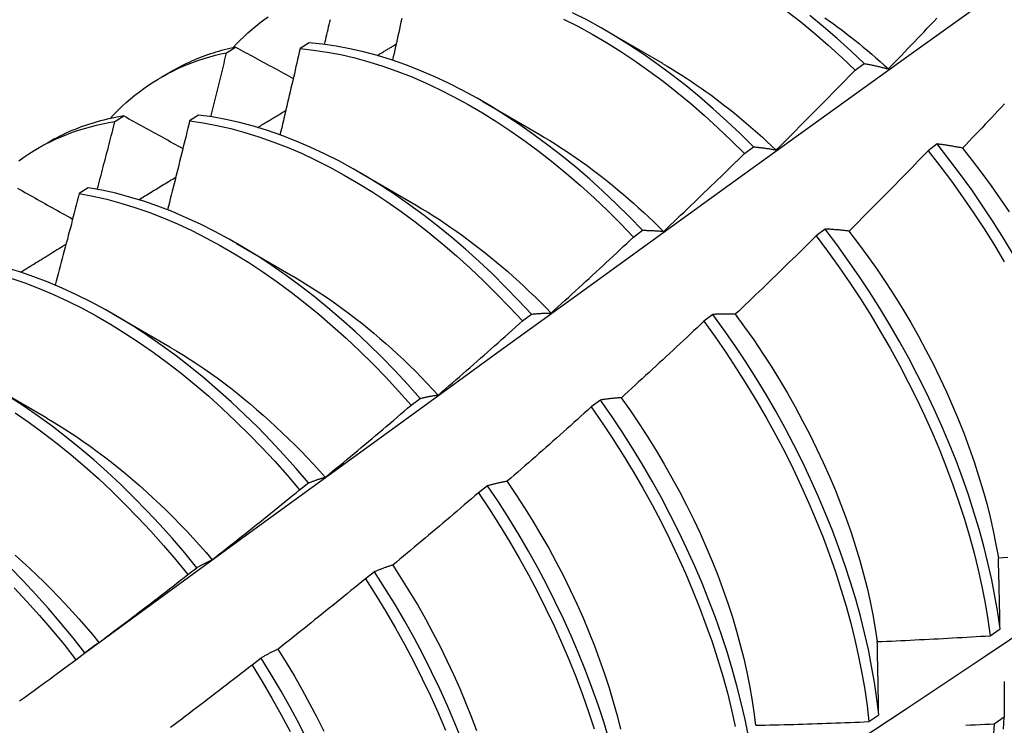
# Model space of a CAD drawing. Header units: inches. Extents: x 22 to 608, y 66 to 280.
# Tile 109 of 119: x 579.758 to 580.037, y 226.033 to 226.232. Entities that reach past the tile are written whole.
import ezdxf

# ---------------------------------------------------------------- set-up
doc = ezdxf.new("R2010")
doc.units = ezdxf.units.IN
doc.header["$MEASUREMENT"] = 0
doc.layers.add('Visible Edges(ANSI)', color=7, linetype='Continuous', lineweight=25)

msp = doc.modelspace()

# ---------------------------------------------------------------- linework, layer by layer
at = {"layer": 'Visible Edges(ANSI)'}
for p, q in [((579.92412, 226.22899), (579.94007, 226.21976)), ((579.8169, 226.22275), (579.81946, 226.22431)), ((579.8402, 226.22553), (579.83768, 226.22389)), ((579.99457, 226.2178), (579.9971, 226.2197)), ((579.79845, 226.21582), (579.80127, 226.21744)), ((579.88932, 226.20895), (579.90527, 226.19972)), ((579.78535, 226.20329), (579.78789, 226.20487)), ((579.80897, 226.20514), (579.80645, 226.20348)), ((579.76366, 226.19578), (579.76647, 226.1974)), ((580.01772, 226.19697), (580.01517, 226.19503)), ((579.96327, 226.19428), (579.9658, 226.19619)), ((579.85452, 226.18891), (579.87047, 226.17968)), ((579.77778, 226.1846), (579.77526, 226.18293)), ((579.93192, 226.17067), (579.93445, 226.17258)), ((579.98607, 226.17292), (579.98351, 226.17098)), ((579.81972, 226.16887), (579.83567, 226.15965)), ((579.78492, 226.14884), (579.80087, 226.13961)), ((579.90052, 226.14696), (579.90306, 226.14888)), ((579.95435, 226.14881), (579.95178, 226.14686)), ((579.75013, 226.1288), (579.76608, 226.11957)), ((579.86906, 226.12316), (579.8716, 226.12508)), ((579.92255, 226.12463), (579.91998, 226.12267)), ((579.83754, 226.09927), (579.84009, 226.10121)), ((579.89068, 226.10039), (579.8881, 226.09842)), ((579.80596, 226.07531), (579.80851, 226.07725)), ((579.85873, 226.07609), (579.85614, 226.07412)), ((580.03275, 226.05803), (580.03552, 226.06)), ((579.77431, 226.05127), (579.77687, 226.05322)), ((579.8267, 226.05173), (579.82411, 226.04976)), ((579.99844, 226.03376), (580.00121, 226.03572)), ((580.03668, 226.035), (580.03386, 226.03307))]:
    msp.add_line(p, q, dxfattribs=at)
at = {"layer": 'Visible Edges(ANSI)', "flags": 128}
for points in [[(579.77677, 226.05314), (579.80019, 226.07022), (579.82359, 226.08725), (579.84696, 226.10425), (579.8703, 226.12121), (579.89361, 226.13813), (579.91691, 226.15501), (579.94017, 226.17185), (579.96342, 226.18864), (579.98664, 226.20538), (580.00984, 226.22208), (580.03302, 226.23873), (580.05619, 226.25533), (580.07934, 226.27189), (580.10248, 226.28839), (580.1256, 226.30484), (580.14871, 226.32123), (580.17181, 226.33758), (580.19489, 226.35386), (580.21797, 226.3701)], [(579.8187, 226.22415), (579.81972, 226.22524), (579.82077, 226.22631), (579.82184, 226.22734), (579.82292, 226.22834), (579.82403, 226.22932), (579.82516, 226.23026), (579.8263, 226.23118), (579.82747, 226.23207), (579.82866, 226.23292)], [(579.9658, 226.19619), (579.96207, 226.19988), (579.9583, 226.20345), (579.95447, 226.20691), (579.95061, 226.21024), (579.9467, 226.21344), (579.94277, 226.21652), (579.9388, 226.21946), (579.93481, 226.22225), (579.9308, 226.22491), (579.92677, 226.22742), (579.92274, 226.22978), (579.9187, 226.23199), (579.91466, 226.23404)], [(579.97529, 226.23453), (579.97922, 226.23144), (579.98312, 226.22822), (579.98698, 226.22487), (579.9908, 226.22139), (579.99457, 226.2178)], [(579.9971, 226.2197), (579.99332, 226.22328), (579.9895, 226.22674), (579.98564, 226.23008), (579.98174, 226.2333)], [(579.98597, 226.23264), (579.98719, 226.23178), (579.98841, 226.2309), (579.98963, 226.23), (579.99085, 226.22909), (579.99206, 226.22817), (579.99327, 226.22723), (579.99447, 226.22628), (579.99567, 226.22531), (579.99687, 226.22433), (579.99806, 226.22334), (579.99925, 226.22233), (580.00043, 226.22131), (580.00161, 226.22027), (580.00278, 226.21922), (580.00395, 226.21816)], [(579.84459, 226.22508), (579.84476, 226.22578), (579.84492, 226.22649), (579.84509, 226.2272), (579.84525, 226.22791), (579.84542, 226.22862), (579.84559, 226.22932), (579.84575, 226.23003), (579.84592, 226.23074), (579.84608, 226.23145), (579.84625, 226.23215)], [(579.86641, 226.23238), (579.86619, 226.2314), (579.86597, 226.23042), (579.86576, 226.22944), (579.86554, 226.22845), (579.86533, 226.22747), (579.86511, 226.22649), (579.86489, 226.22551), (579.86467, 226.22453), (579.86446, 226.22355), (579.86424, 226.22257), (579.86402, 226.22159), (579.8638, 226.22061)], [(579.91215, 226.23227), (579.91619, 226.23021), (579.92023, 226.22799), (579.92427, 226.22562), (579.92829, 226.22309), (579.9323, 226.22043), (579.93629, 226.21762), (579.94026, 226.21467), (579.94419, 226.21159), (579.94809, 226.20837), (579.95195, 226.20503), (579.95577, 226.20156), (579.95955, 226.19798), (579.96327, 226.19428)], [(580.00396, 226.21818), (580.00488, 226.21913), (580.0058, 226.22008), (580.00671, 226.22103), (580.00763, 226.22198), (580.00855, 226.22294), (580.00947, 226.22389), (580.01038, 226.22485), (580.0113, 226.22581), (580.01221, 226.22676), (580.01312, 226.22772), (580.01404, 226.22868), (580.01495, 226.22964), (580.01586, 226.2306), (580.01677, 226.23156), (580.01768, 226.23253)], [(579.81946, 226.22431), (579.81864, 226.22414), (579.81784, 226.22396), (579.81703, 226.22376), (579.81624, 226.22356), (579.81544, 226.22334), (579.81465, 226.22312), (579.81387, 226.22289), (579.81309, 226.22264), (579.81231, 226.22239), (579.81154, 226.22213), (579.81077, 226.22186), (579.81001, 226.22157), (579.80926, 226.22128), (579.8085, 226.22098), (579.80776, 226.22067), (579.80701, 226.22035), (579.80628, 226.22002), (579.80555, 226.21968), (579.80482, 226.21933), (579.8041, 226.21897), (579.80338, 226.2186), (579.80267, 226.21822), (579.80197, 226.21784), (579.80127, 226.21744)], [(579.81946, 226.22431), (579.82013, 226.22395), (579.8208, 226.22358), (579.82148, 226.22322), (579.82215, 226.22285), (579.82283, 226.22248), (579.82351, 226.22212), (579.82418, 226.22175), (579.82486, 226.22138), (579.82554, 226.22101), (579.82621, 226.22065), (579.82689, 226.22028), (579.82757, 226.21991), (579.82825, 226.21955), (579.82893, 226.21918), (579.82961, 226.21881), (579.83029, 226.21844), (579.83097, 226.21808), (579.83165, 226.21771), (579.83233, 226.21734), (579.83302, 226.21697), (579.8337, 226.2166), (579.83438, 226.21624), (579.83506, 226.21587), (579.83575, 226.2155)], [(579.93445, 226.17258), (579.93078, 226.17637), (579.92705, 226.18005), (579.92327, 226.18362), (579.91945, 226.18707), (579.91558, 226.19039), (579.91167, 226.19359), (579.90773, 226.19666), (579.90377, 226.19959), (579.89977, 226.20238), (579.89576, 226.20502), (579.89174, 226.20753), (579.8877, 226.20988), (579.88366, 226.21208), (579.87962, 226.21412), (579.87558, 226.21601), (579.87155, 226.21773), (579.86754, 226.21929), (579.86354, 226.22069), (579.85957, 226.22192), (579.85562, 226.22298), (579.85171, 226.22388), (579.84783, 226.2246), (579.84399, 226.22515), (579.8402, 226.22553)], [(579.85946, 226.22195), (579.85969, 226.22208), (579.85991, 226.22222), (579.86013, 226.22235), (579.86035, 226.22249), (579.86058, 226.22262), (579.8608, 226.22275), (579.86102, 226.22289), (579.86125, 226.22302), (579.86147, 226.22315), (579.86169, 226.22329), (579.86192, 226.22342), (579.86214, 226.22355), (579.86236, 226.22369), (579.86258, 226.22382), (579.86281, 226.22395), (579.86303, 226.22409), (579.86325, 226.22422), (579.86348, 226.22435), (579.8637, 226.22449), (579.86392, 226.22462), (579.86415, 226.22475), (579.86437, 226.22489), (579.86459, 226.22502), (579.86482, 226.22516)], [(579.7839, 226.20411), (579.78502, 226.2053), (579.78616, 226.20646), (579.78733, 226.20758), (579.78852, 226.20866), (579.78974, 226.20971), (579.79098, 226.21073), (579.79224, 226.21171), (579.79353, 226.21265), (579.79484, 226.21356), (579.79617, 226.21443), (579.79752, 226.21527), (579.79889, 226.21607), (579.80029, 226.21683), (579.8017, 226.21756), (579.80314, 226.21825), (579.80459, 226.2189), (579.80607, 226.21951), (579.80756, 226.22009), (579.80907, 226.22063), (579.8106, 226.22113), (579.81215, 226.22159), (579.81372, 226.22201), (579.8153, 226.2224), (579.8169, 226.22275)], [(579.81245, 226.20465), (579.81264, 226.20541), (579.81283, 226.20616), (579.81302, 226.20692), (579.8132, 226.20767), (579.81339, 226.20843), (579.81358, 226.20918), (579.81377, 226.20993), (579.81395, 226.21069), (579.81414, 226.21144), (579.81432, 226.2122), (579.81451, 226.21295), (579.8147, 226.2137), (579.81488, 226.21446), (579.81507, 226.21521), (579.81525, 226.21597), (579.81544, 226.21672), (579.81562, 226.21747), (579.8158, 226.21823), (579.81599, 226.21898), (579.81617, 226.21974), (579.81635, 226.22049), (579.81654, 226.22124), (579.81672, 226.222), (579.8169, 226.22275)], [(579.83768, 226.22389), (579.83745, 226.22287), (579.83721, 226.22186), (579.83698, 226.22084), (579.83675, 226.21983), (579.83651, 226.21882), (579.83628, 226.2178), (579.83605, 226.21679), (579.83581, 226.21577), (579.83558, 226.21476), (579.83534, 226.21374), (579.8351, 226.21273), (579.83487, 226.21171), (579.83463, 226.2107), (579.83439, 226.20968), (579.83415, 226.20867), (579.83391, 226.20765), (579.83368, 226.20664), (579.83344, 226.20562), (579.8332, 226.20461), (579.83296, 226.20359), (579.83272, 226.20258), (579.83247, 226.20156), (579.83223, 226.20054), (579.83199, 226.19953)], [(579.83768, 226.22389), (579.84147, 226.22349), (579.84531, 226.22293), (579.84919, 226.2222), (579.85311, 226.22129), (579.85706, 226.22021), (579.86103, 226.21897), (579.86503, 226.21756), (579.86905, 226.21599), (579.87308, 226.21425), (579.87711, 226.21235), (579.88116, 226.2103), (579.8852, 226.20808), (579.88923, 226.20572), (579.89326, 226.20321), (579.89727, 226.20055), (579.90126, 226.19775), (579.90522, 226.19481), (579.90916, 226.19173), (579.91306, 226.18853), (579.91693, 226.18519), (579.92075, 226.18173), (579.92453, 226.17816), (579.92825, 226.17447), (579.93192, 226.17067)], [(579.94007, 226.21972), (579.94145, 226.21892), (579.94282, 226.21809), (579.9442, 226.21725), (579.94557, 226.21639), (579.94693, 226.21551), (579.9483, 226.21461), (579.94966, 226.21369), (579.95102, 226.21275), (579.95238, 226.21179), (579.95373, 226.21081), (579.95508, 226.20981), (579.95643, 226.2088), (579.95777, 226.20776), (579.95911, 226.20671), (579.96044, 226.20564), (579.96177, 226.20455), (579.96309, 226.20345), (579.96441, 226.20232), (579.96572, 226.20118), (579.96703, 226.20003), (579.96833, 226.19885), (579.96962, 226.19766), (579.97091, 226.19646), (579.97219, 226.19524)], [(579.9971, 226.2197), (579.99737, 226.21965), (579.99765, 226.21959), (579.99793, 226.21954), (579.99821, 226.21949), (579.99849, 226.21943), (579.99877, 226.21937), (579.99906, 226.21931), (579.99934, 226.21926), (579.99962, 226.2192), (579.99991, 226.21913), (580.00019, 226.21907), (580.00048, 226.21901), (580.00076, 226.21895), (580.00105, 226.21888), (580.00134, 226.21881), (580.00163, 226.21875), (580.00192, 226.21868), (580.00221, 226.21861), (580.0025, 226.21854), (580.00279, 226.21847), (580.00308, 226.2184), (580.00337, 226.21832), (580.00366, 226.21825), (580.00396, 226.21818)], [(579.97222, 226.19527), (579.97316, 226.1962), (579.9741, 226.19713), (579.97503, 226.19806), (579.97597, 226.19899), (579.97691, 226.19992), (579.97785, 226.20086), (579.97878, 226.20179), (579.97972, 226.20273), (579.98065, 226.20366), (579.98158, 226.2046), (579.98252, 226.20554), (579.98345, 226.20648), (579.98438, 226.20742), (579.98531, 226.20836), (579.98624, 226.2093), (579.98717, 226.21024), (579.9881, 226.21118), (579.98902, 226.21212), (579.98995, 226.21307), (579.99087, 226.21401), (579.9918, 226.21496), (579.99272, 226.21591), (579.99365, 226.21686), (579.99457, 226.2178)], [(580.03681, 226.20831), (580.0359, 226.20734), (580.03499, 226.20638), (580.03408, 226.20541), (580.03317, 226.20445), (580.03225, 226.20348), (580.03134, 226.20252), (580.03043, 226.20156), (580.02951, 226.2006), (580.0286, 226.19964), (580.02768, 226.19868), (580.02676, 226.19772), (580.02585, 226.19676), (580.02493, 226.19581)], [(579.78789, 226.20487), (579.78693, 226.20471), (579.78597, 226.20454), (579.78502, 226.20435), (579.78407, 226.20415), (579.78313, 226.20394), (579.7822, 226.20371), (579.78127, 226.20347), (579.78035, 226.20322), (579.77943, 226.20296), (579.77852, 226.20268), (579.77762, 226.20239), (579.77672, 226.20208), (579.77583, 226.20176), (579.77494, 226.20143), (579.77406, 226.20109), (579.77319, 226.20073), (579.77233, 226.20036), (579.77147, 226.19997), (579.77062, 226.19958), (579.76977, 226.19917), (579.76894, 226.19874), (579.76811, 226.19831), (579.76728, 226.19786), (579.76647, 226.1974)], [(579.78789, 226.20487), (579.78858, 226.20449), (579.78927, 226.20411), (579.78996, 226.20372), (579.79065, 226.20334), (579.79134, 226.20296), (579.79203, 226.20258), (579.79272, 226.2022), (579.79341, 226.20182), (579.79411, 226.20144), (579.7948, 226.20105), (579.79549, 226.20067), (579.79618, 226.20029), (579.79688, 226.19991), (579.79757, 226.19953), (579.79827, 226.19914), (579.79896, 226.19876), (579.79966, 226.19838), (579.80036, 226.198), (579.80105, 226.19761), (579.80175, 226.19723), (579.80245, 226.19685), (579.80315, 226.19647), (579.80384, 226.19608), (579.80454, 226.1957)], [(579.90306, 226.14888), (579.89944, 226.15277), (579.89576, 226.15655), (579.89203, 226.16023), (579.88825, 226.16379), (579.88442, 226.16723), (579.88055, 226.17055), (579.87664, 226.17374), (579.8727, 226.1768), (579.86873, 226.17972), (579.86474, 226.1825), (579.86073, 226.18514), (579.8567, 226.18763), (579.85266, 226.18997), (579.84862, 226.19216), (579.84458, 226.1942), (579.84054, 226.19607), (579.83652, 226.19779), (579.8325, 226.19934), (579.82851, 226.20073), (579.82453, 226.20195), (579.82059, 226.203), (579.81668, 226.20389), (579.8128, 226.2046), (579.80897, 226.20514)], [(579.82567, 226.20162), (579.826, 226.20182), (579.82633, 226.20202), (579.82666, 226.20222), (579.82699, 226.20242), (579.82733, 226.20262), (579.82766, 226.20282), (579.82799, 226.20302), (579.82832, 226.20322), (579.82865, 226.20342), (579.82898, 226.20362), (579.82931, 226.20382), (579.82965, 226.20402), (579.82998, 226.20422), (579.83031, 226.20442), (579.83064, 226.20462), (579.83097, 226.20482), (579.8313, 226.20502), (579.83164, 226.20522), (579.83197, 226.20542), (579.8323, 226.20562), (579.83263, 226.20582), (579.83296, 226.20602), (579.83329, 226.20622), (579.83363, 226.20642)], [(579.75819, 226.19222), (579.7596, 226.19322), (579.76103, 226.19418), (579.76249, 226.19509), (579.76397, 226.19596), (579.76548, 226.19679), (579.76702, 226.19758), (579.76857, 226.19832), (579.77015, 226.19901), (579.77176, 226.19967), (579.77338, 226.20028), (579.77503, 226.20084), (579.7767, 226.20136), (579.77839, 226.20184), (579.7801, 226.20227), (579.78183, 226.20265), (579.78358, 226.20299), (579.78535, 226.20329)], [(579.78035, 226.18415), (579.78057, 226.18494), (579.78078, 226.18574), (579.78099, 226.18654), (579.7812, 226.18734), (579.78141, 226.18814), (579.78162, 226.18893), (579.78183, 226.18973), (579.78204, 226.19053), (579.78225, 226.19133), (579.78246, 226.19212), (579.78266, 226.19292), (579.78287, 226.19372), (579.78308, 226.19452), (579.78329, 226.19532), (579.7835, 226.19611), (579.7837, 226.19691), (579.78391, 226.19771), (579.78412, 226.19851), (579.78432, 226.1993), (579.78453, 226.2001), (579.78473, 226.2009), (579.78494, 226.20169), (579.78514, 226.20249), (579.78535, 226.20329)], [(579.80645, 226.20348), (579.80619, 226.20244), (579.80594, 226.20139), (579.80568, 226.20034), (579.80543, 226.1993), (579.80517, 226.19825), (579.80491, 226.1972), (579.80466, 226.19616), (579.8044, 226.19511), (579.80414, 226.19406), (579.80388, 226.19302), (579.80362, 226.19197), (579.80336, 226.19092), (579.8031, 226.18988), (579.80284, 226.18883), (579.80258, 226.18778), (579.80232, 226.18673), (579.80205, 226.18569), (579.80179, 226.18464), (579.80153, 226.18359), (579.80127, 226.18254), (579.801, 226.1815), (579.80074, 226.18045), (579.80047, 226.1794), (579.80021, 226.17835)], [(579.80645, 226.20348), (579.81028, 226.20293), (579.81416, 226.20221), (579.81808, 226.20131), (579.82202, 226.20024), (579.826, 226.19901), (579.82999, 226.19761), (579.83401, 226.19604), (579.83804, 226.19432), (579.84208, 226.19243), (579.84612, 226.19038), (579.85016, 226.18818), (579.85419, 226.18583), (579.85822, 226.18332), (579.86223, 226.18067), (579.86622, 226.17788), (579.87019, 226.17495), (579.87413, 226.17188), (579.87803, 226.16868), (579.8819, 226.16535), (579.88573, 226.1619), (579.88951, 226.15833), (579.89323, 226.15465), (579.89691, 226.15086), (579.90052, 226.14696)], [(579.90526, 226.19971), (579.90677, 226.19882), (579.90828, 226.19791), (579.90979, 226.19697), (579.91129, 226.19601), (579.9128, 226.19503), (579.9143, 226.19402), (579.91579, 226.19299), (579.91728, 226.19193), (579.91877, 226.19086), (579.92026, 226.18976), (579.92174, 226.18864), (579.92321, 226.18749), (579.92468, 226.18633), (579.92614, 226.18515), (579.9276, 226.18394), (579.92906, 226.18272), (579.9305, 226.18147), (579.93194, 226.18021), (579.93337, 226.17892), (579.9348, 226.17762), (579.93622, 226.1763), (579.93763, 226.17496), (579.93903, 226.1736), (579.94042, 226.17223)], [(580.02493, 226.19581), (580.02462, 226.19586), (580.02431, 226.19592), (580.024, 226.19598), (580.0237, 226.19604), (580.02339, 226.19609), (580.02309, 226.19615), (580.02278, 226.1962), (580.02248, 226.19625), (580.02218, 226.1963), (580.02187, 226.19635), (580.02157, 226.1964), (580.02127, 226.19645), (580.02097, 226.1965), (580.02067, 226.19655), (580.02037, 226.19659), (580.02008, 226.19664), (580.01978, 226.19668), (580.01948, 226.19673), (580.01919, 226.19677), (580.01889, 226.19681), (580.0186, 226.19685), (580.0183, 226.19689), (580.01801, 226.19693), (580.01772, 226.19697)], [(580.03933, 226.16567), (580.03651, 226.17032), (580.0336, 226.17493), (580.0306, 226.17947), (580.02751, 226.18396), (580.02433, 226.18837), (580.02106, 226.19271), (580.01772, 226.19697)], [(579.94044, 226.17228), (579.9414, 226.17318), (579.94236, 226.17409), (579.94331, 226.175), (579.94427, 226.17591), (579.94523, 226.17682), (579.94619, 226.17773), (579.94714, 226.17864), (579.9481, 226.17956), (579.94905, 226.18047), (579.95, 226.18138), (579.95096, 226.1823), (579.95191, 226.18322), (579.95286, 226.18413), (579.95381, 226.18505), (579.95476, 226.18597), (579.95571, 226.18689), (579.95666, 226.18781), (579.9576, 226.18873), (579.95855, 226.18966), (579.95949, 226.19058), (579.96044, 226.19151), (579.96138, 226.19243), (579.96233, 226.19336), (579.96327, 226.19428)], [(579.9658, 226.19619), (579.96606, 226.19616), (579.96632, 226.19613), (579.96658, 226.1961), (579.96684, 226.19607), (579.96711, 226.19604), (579.96737, 226.19601), (579.96763, 226.19598), (579.9679, 226.19595), (579.96816, 226.19591), (579.96843, 226.19588), (579.96869, 226.19584), (579.96896, 226.1958), (579.96923, 226.19576), (579.9695, 226.19572), (579.96977, 226.19568), (579.97004, 226.19564), (579.97031, 226.1956), (579.97058, 226.19555), (579.97085, 226.19551), (579.97112, 226.19546), (579.97139, 226.19542), (579.97167, 226.19537), (579.97194, 226.19532), (579.97222, 226.19527)], [(580.01517, 226.19503), (580.01424, 226.19407), (580.01332, 226.19312), (580.0124, 226.19217), (580.01148, 226.19122), (580.01055, 226.19026), (580.00963, 226.18931), (580.0087, 226.18836), (580.00777, 226.18742), (580.00685, 226.18647), (580.00592, 226.18552), (580.00499, 226.18458), (580.00406, 226.18363), (580.00313, 226.18269), (580.0022, 226.18174), (580.00126, 226.1808), (580.00033, 226.17986), (579.9994, 226.17892), (579.99846, 226.17798), (579.99753, 226.17704), (579.99659, 226.1761), (579.99566, 226.17516), (579.99472, 226.17423), (579.99378, 226.17329), (579.99284, 226.17236)], [(580.01517, 226.19503), (580.0185, 226.19076), (580.02176, 226.18642), (580.02493, 226.182), (580.02802, 226.17751), (580.03102, 226.17296), (580.03392, 226.16835), (580.03672, 226.16369)], [(580.02489, 226.19578), (580.02766, 226.1923), (580.03035, 226.18876), (580.03299, 226.18516), (580.03556, 226.18151), (580.03806, 226.1778)], [(579.79206, 226.18122), (579.7925, 226.18148), (579.79293, 226.18175), (579.79337, 226.18201), (579.7938, 226.18228), (579.79424, 226.18254), (579.79468, 226.18281), (579.79511, 226.18308), (579.79555, 226.18334), (579.79599, 226.18361), (579.79642, 226.18387), (579.79686, 226.18414), (579.79729, 226.18441), (579.79773, 226.18467), (579.79817, 226.18494), (579.7986, 226.1852), (579.79904, 226.18547), (579.79948, 226.18573), (579.79991, 226.186), (579.80035, 226.18626), (579.80079, 226.18653), (579.80122, 226.1868), (579.80166, 226.18706), (579.80209, 226.18733), (579.80253, 226.18759)], [(579.89759, 225.96422), (579.91988, 225.97875), (579.94214, 225.99332), (579.96436, 226.00792), (579.98654, 226.02255), (580.00867, 226.03722), (580.03077, 226.05191), (580.05283, 226.06663), (580.07484, 226.08137), (580.09682, 226.09615), (580.11875, 226.11095), (580.14065, 226.12577), (580.1625, 226.14061), (580.18432, 226.15548), (580.2061, 226.17037), (580.22783, 226.18528)], [(579.7578, 226.18448), (579.7585, 226.18408), (579.75921, 226.18369), (579.75991, 226.18329), (579.76062, 226.18289), (579.76132, 226.1825), (579.76203, 226.1821), (579.76273, 226.18171), (579.76344, 226.18131), (579.76415, 226.18091), (579.76486, 226.18052), (579.76557, 226.18012), (579.76627, 226.17972), (579.76698, 226.17933), (579.76769, 226.17893), (579.7684, 226.17853), (579.76912, 226.17814), (579.76983, 226.17774), (579.77054, 226.17734), (579.77125, 226.17694), (579.77197, 226.17655), (579.77268, 226.17615), (579.77339, 226.17575)], [(579.77526, 226.18293), (579.77498, 226.18185), (579.7747, 226.18078), (579.77442, 226.1797), (579.77414, 226.17862), (579.77386, 226.17755), (579.77358, 226.17647), (579.7733, 226.17539), (579.77302, 226.17432), (579.77274, 226.17324), (579.77245, 226.17216), (579.77217, 226.17108), (579.77189, 226.17001), (579.7716, 226.16893), (579.77132, 226.16785), (579.77103, 226.16678), (579.77075, 226.1657), (579.77046, 226.16462), (579.77017, 226.16354), (579.76989, 226.16247), (579.7696, 226.16139), (579.76931, 226.16031), (579.76902, 226.15924), (579.76873, 226.15816), (579.76844, 226.15708)], [(579.77526, 226.18293), (579.77913, 226.18221), (579.78305, 226.18133), (579.78699, 226.18027), (579.79096, 226.17905), (579.79496, 226.17766), (579.79897, 226.1761), (579.803, 226.17438), (579.80704, 226.17251), (579.81108, 226.17047), (579.81512, 226.16828), (579.81916, 226.16593), (579.82318, 226.16344), (579.82719, 226.1608), (579.83119, 226.15801), (579.83516, 226.15509), (579.8391, 226.15203), (579.843, 226.14884), (579.84687, 226.14552), (579.8507, 226.14207), (579.85448, 226.13851), (579.85821, 226.13483), (579.86189, 226.13104), (579.86551, 226.12715), (579.86906, 226.12316)], [(579.8716, 226.12508), (579.86805, 226.12907), (579.86442, 226.13296), (579.86075, 226.13673), (579.85701, 226.1404), (579.85322, 226.14396), (579.84939, 226.14739), (579.84552, 226.1507), (579.84161, 226.15388), (579.83767, 226.15693), (579.8337, 226.15985), (579.8297, 226.16262), (579.82569, 226.16525), (579.82166, 226.16773), (579.81762, 226.17007), (579.81358, 226.17225), (579.80954, 226.17427), (579.80551, 226.17614), (579.80148, 226.17785), (579.79747, 226.17939), (579.79347, 226.18077), (579.7895, 226.18198), (579.78556, 226.18302), (579.78165, 226.18389), (579.77778, 226.1846)], [(579.87046, 226.17963), (579.87211, 226.17866), (579.87375, 226.17766), (579.8754, 226.17664), (579.87704, 226.17558), (579.87868, 226.1745), (579.88031, 226.17339), (579.88194, 226.17225), (579.88357, 226.17109), (579.88519, 226.1699), (579.8868, 226.16869), (579.88841, 226.16745), (579.89001, 226.16619), (579.89161, 226.1649), (579.8932, 226.16359), (579.89478, 226.16225), (579.89636, 226.16089), (579.89792, 226.1595), (579.89948, 226.1581), (579.90103, 226.15667), (579.90256, 226.15521), (579.90409, 226.15374), (579.90561, 226.15224), (579.90712, 226.15073), (579.90861, 226.14919)], [(579.93445, 226.17258), (579.9347, 226.17258), (579.93494, 226.17258), (579.93518, 226.17257), (579.93543, 226.17257), (579.93567, 226.17256), (579.93592, 226.17256), (579.93616, 226.17255), (579.93641, 226.17254), (579.93666, 226.17253), (579.9369, 226.17252), (579.93715, 226.17251), (579.9374, 226.1725), (579.93765, 226.17249), (579.9379, 226.17247), (579.93815, 226.17246), (579.9384, 226.17244), (579.93865, 226.17242), (579.93891, 226.17241), (579.93916, 226.17239), (579.93941, 226.17237), (579.93967, 226.17235), (579.93992, 226.17232), (579.94018, 226.1723), (579.94044, 226.17228)], [(579.99284, 226.17236), (579.99255, 226.17239), (579.99226, 226.17242), (579.99197, 226.17246), (579.99168, 226.17249), (579.9914, 226.17252), (579.99111, 226.17255), (579.99082, 226.17258), (579.99054, 226.17261), (579.99025, 226.17263), (579.98997, 226.17266), (579.98969, 226.17268), (579.9894, 226.17271), (579.98912, 226.17273), (579.98884, 226.17275), (579.98856, 226.17277), (579.98828, 226.17279), (579.988, 226.17281), (579.98772, 226.17283), (579.98745, 226.17285), (579.98717, 226.17287), (579.98689, 226.17288), (579.98662, 226.1729), (579.98634, 226.17291), (579.98607, 226.17292)], [(580.03552, 226.06), (580.03486, 226.06457), (580.03407, 226.0692), (580.03315, 226.07387), (580.03209, 226.0786), (580.03091, 226.08335), (580.02959, 226.08814), (580.02815, 226.09296), (580.02658, 226.0978), (580.02488, 226.10264), (580.02307, 226.1075), (580.02113, 226.11236), (580.01907, 226.11721), (580.01689, 226.12206), (580.01461, 226.12688), (580.01221, 226.13169), (580.0097, 226.13646), (580.00708, 226.1412), (580.00436, 226.1459), (580.00154, 226.15056), (579.99863, 226.15516), (579.99562, 226.1597), (579.99252, 226.16418), (579.98934, 226.16859), (579.98607, 226.17292)], [(579.99282, 226.17232), (579.99552, 226.16878), (579.99816, 226.16519), (580.00074, 226.16154), (580.00324, 226.15785), (580.00567, 226.1541), (580.00802, 226.15032), (580.01029, 226.14649), (580.01247, 226.14264), (580.01458, 226.13875), (580.01659, 226.13484), (580.01852, 226.1309), (580.02036, 226.12696), (580.02211, 226.123), (580.02377, 226.11903), (580.02534, 226.11507), (580.02681, 226.1111), (580.02819, 226.10715), (580.02947, 226.1032), (580.03065, 226.09928), (580.03174, 226.09537), (580.03272, 226.09149), (580.0336, 226.08765), (580.03437, 226.08384), (580.03504, 226.08007)], [(579.75863, 226.16074), (579.75917, 226.16107), (579.7597, 226.1614), (579.76024, 226.16173), (579.76078, 226.16206), (579.76132, 226.16239), (579.76185, 226.16272), (579.76239, 226.16305), (579.76293, 226.16338), (579.76347, 226.16371), (579.764, 226.16404), (579.76454, 226.16437), (579.76508, 226.1647), (579.76562, 226.16503), (579.76615, 226.16536), (579.76669, 226.16569), (579.76723, 226.16602), (579.76777, 226.16635), (579.7683, 226.16668), (579.76884, 226.16701), (579.76938, 226.16734), (579.76992, 226.16767), (579.77046, 226.168), (579.77099, 226.16833), (579.77153, 226.16866)], [(579.90861, 226.1492), (579.90959, 226.15008), (579.91057, 226.15097), (579.91155, 226.15185), (579.91253, 226.15274), (579.91351, 226.15363), (579.91448, 226.15452), (579.91546, 226.15541), (579.91643, 226.1563), (579.91741, 226.15719), (579.91838, 226.15808), (579.91935, 226.15897), (579.92032, 226.15987), (579.92129, 226.16076), (579.92226, 226.16166), (579.92323, 226.16256), (579.9242, 226.16345), (579.92517, 226.16435), (579.92613, 226.16525), (579.9271, 226.16615), (579.92807, 226.16705), (579.92903, 226.16796), (579.92999, 226.16886), (579.93096, 226.16976), (579.93192, 226.17067)], [(579.98351, 226.17098), (579.98257, 226.17005), (579.98162, 226.16911), (579.98068, 226.16818), (579.97974, 226.16726), (579.97879, 226.16633), (579.97785, 226.1654), (579.9769, 226.16447), (579.97595, 226.16355), (579.975, 226.16262), (579.97405, 226.1617), (579.97311, 226.16077), (579.97216, 226.15985), (579.9712, 226.15893), (579.97025, 226.15801), (579.9693, 226.15709), (579.96835, 226.15617), (579.96739, 226.15525), (579.96644, 226.15433), (579.96548, 226.15342), (579.96453, 226.1525), (579.96357, 226.15158), (579.96261, 226.15067), (579.96165, 226.14976), (579.96069, 226.14885)], [(579.98351, 226.17098), (579.98677, 226.16664), (579.98995, 226.16222), (579.99304, 226.15774), (579.99604, 226.15319), (579.99895, 226.14859), (580.00176, 226.14393), (580.00447, 226.13923), (580.00708, 226.13448), (580.00958, 226.12971), (580.01197, 226.1249), (580.01425, 226.12007), (580.01642, 226.11523), (580.01847, 226.11037), (580.0204, 226.10551), (580.0222, 226.10066), (580.02389, 226.09581), (580.02545, 226.09097), (580.02688, 226.08616), (580.02819, 226.08137), (580.02936, 226.07662), (580.03041, 226.0719), (580.03132, 226.06723), (580.0321, 226.0626), (580.03275, 226.05803)], [(579.84009, 226.10121), (579.8366, 226.10528), (579.83303, 226.10926), (579.82941, 226.11314), (579.82573, 226.11692), (579.82199, 226.12058), (579.8182, 226.12413), (579.81437, 226.12755), (579.81049, 226.13086), (579.80658, 226.13403), (579.80263, 226.13707), (579.79866, 226.13998), (579.79467, 226.14274), (579.79065, 226.14536), (579.78662, 226.14784), (579.78259, 226.15016), (579.77854, 226.15233), (579.7745, 226.15435), (579.77047, 226.15621), (579.76644, 226.1579), (579.76243, 226.15944), (579.75844, 226.1608), (579.75447, 226.16201)], [(579.75593, 226.15909), (579.75992, 226.15771), (579.76394, 226.15616), (579.76796, 226.15445), (579.772, 226.15258), (579.77604, 226.15056), (579.78008, 226.14837), (579.78412, 226.14604), (579.78815, 226.14355), (579.79216, 226.14092), (579.79615, 226.13814), (579.80012, 226.13523), (579.80407, 226.13217), (579.80797, 226.12899), (579.81185, 226.12568), (579.81568, 226.12224), (579.81946, 226.11869), (579.8232, 226.11501), (579.82688, 226.11123), (579.8305, 226.10735), (579.83405, 226.10336), (579.83754, 226.09927)], [(579.83568, 226.15958), (579.83746, 226.15854), (579.83924, 226.15746), (579.84102, 226.15635), (579.8428, 226.1552), (579.84457, 226.15402), (579.84633, 226.15282), (579.84809, 226.15158), (579.84985, 226.1503), (579.8516, 226.149), (579.85334, 226.14767), (579.85508, 226.1463), (579.8568, 226.14491), (579.85852, 226.14349), (579.86023, 226.14203), (579.86193, 226.14055), (579.86362, 226.13904), (579.8653, 226.1375), (579.86697, 226.13594), (579.86862, 226.13435), (579.87027, 226.13273), (579.8719, 226.13109), (579.87352, 226.12942), (579.87513, 226.12773), (579.87672, 226.12602)], [(579.90306, 226.14888), (579.90328, 226.1489), (579.90351, 226.14893), (579.90373, 226.14895), (579.90396, 226.14897), (579.90419, 226.14899), (579.90441, 226.14901), (579.90464, 226.14903), (579.90487, 226.14905), (579.9051, 226.14907), (579.90533, 226.14908), (579.90556, 226.1491), (579.90579, 226.14911), (579.90602, 226.14913), (579.90626, 226.14914), (579.90649, 226.14915), (579.90672, 226.14916), (579.90696, 226.14917), (579.90719, 226.14917), (579.90743, 226.14918), (579.90766, 226.14919), (579.9079, 226.14919), (579.90814, 226.14919), (579.90838, 226.1492), (579.90861, 226.1492)], [(579.87675, 226.12604), (579.87775, 226.1269), (579.87875, 226.12777), (579.87974, 226.12863), (579.88074, 226.12949), (579.88174, 226.13036), (579.88273, 226.13122), (579.88373, 226.13209), (579.88472, 226.13296), (579.88571, 226.13382), (579.8867, 226.13469), (579.8877, 226.13556), (579.88869, 226.13643), (579.88968, 226.13731), (579.89067, 226.13818), (579.89165, 226.13905), (579.89264, 226.13993), (579.89363, 226.1408), (579.89462, 226.14168), (579.8956, 226.14256), (579.89659, 226.14343), (579.89757, 226.14431), (579.89855, 226.14519), (579.89954, 226.14607), (579.90052, 226.14696)], [(579.95178, 226.14686), (579.95082, 226.14595), (579.94986, 226.14504), (579.94889, 226.14413), (579.94793, 226.14323), (579.94696, 226.14232), (579.946, 226.14142), (579.94503, 226.14051), (579.94406, 226.13961), (579.94309, 226.13871), (579.94213, 226.1378), (579.94116, 226.1369), (579.94019, 226.136), (579.93921, 226.13511), (579.93824, 226.13421), (579.93727, 226.13331), (579.9363, 226.13241), (579.93532, 226.13152), (579.93435, 226.13063), (579.93337, 226.12973), (579.9324, 226.12884), (579.93142, 226.12795), (579.93044, 226.12706), (579.92946, 226.12617), (579.92849, 226.12528)], [(579.95178, 226.14686), (579.95496, 226.14245), (579.95806, 226.13797), (579.96107, 226.13342), (579.96398, 226.12882), (579.9668, 226.12417), (579.96952, 226.11947), (579.97213, 226.11473), (579.97464, 226.10995), (579.97704, 226.10515), (579.97932, 226.10032), (579.98149, 226.09547), (579.98355, 226.09062), (579.98549, 226.08576), (579.9873, 226.08091), (579.98899, 226.07606), (579.99056, 226.07122), (579.992, 226.06641), (579.99332, 226.06162), (579.9945, 226.05686), (579.99555, 226.05214), (579.99647, 226.04746), (579.99726, 226.04284), (579.99792, 226.03827), (579.99844, 226.03376)], [(579.96069, 226.14885), (579.96042, 226.14885), (579.96015, 226.14886), (579.95988, 226.14887), (579.95961, 226.14888), (579.95934, 226.14888), (579.95907, 226.14889), (579.9588, 226.14889), (579.95853, 226.14889), (579.95827, 226.1489), (579.958, 226.1489), (579.95773, 226.1489), (579.95747, 226.1489), (579.95721, 226.14889), (579.95694, 226.14889), (579.95668, 226.14889), (579.95642, 226.14888), (579.95616, 226.14888), (579.9559, 226.14887), (579.95564, 226.14886), (579.95538, 226.14885), (579.95512, 226.14884), (579.95486, 226.14883), (579.9546, 226.14882), (579.95435, 226.14881)], [(580.00121, 226.03572), (580.00068, 226.04023), (580.00002, 226.0448), (579.99922, 226.04944), (579.99829, 226.05411), (579.99723, 226.05884), (579.99603, 226.0636), (579.99471, 226.06839), (579.99326, 226.07321), (579.99168, 226.07804), (579.98998, 226.08289), (579.98816, 226.08775), (579.98621, 226.09261), (579.98414, 226.09746), (579.98196, 226.10231), (579.97967, 226.10713), (579.97726, 226.11193), (579.97475, 226.11671), (579.97212, 226.12145), (579.9694, 226.12614), (579.96658, 226.13079), (579.96366, 226.13539), (579.96064, 226.13993), (579.95754, 226.1444), (579.95435, 226.14881)], [(579.96069, 226.14884), (579.96332, 226.14525), (579.96589, 226.1416), (579.96838, 226.1379), (579.9708, 226.13415), (579.97315, 226.13036), (579.97542, 226.12653), (579.9776, 226.12266), (579.97971, 226.11877), (579.98173, 226.11486), (579.98367, 226.11092), (579.98552, 226.10697), (579.98729, 226.10302), (579.98896, 226.09905), (579.99053, 226.09509), (579.99201, 226.09112), (579.9934, 226.08717), (579.99468, 226.08323), (579.99587, 226.07931), (579.99695, 226.07541), (579.99793, 226.07154), (579.9988, 226.06769), (579.99956, 226.06389), (580.00022, 226.06012), (580.00077, 226.0564)], [(579.80088, 226.13959), (579.8028, 226.13846), (579.80471, 226.13729), (579.80662, 226.13609), (579.80853, 226.13484), (579.81043, 226.13356), (579.81233, 226.13223), (579.81422, 226.13087), (579.8161, 226.12948), (579.81798, 226.12805), (579.81985, 226.12658), (579.82171, 226.12508), (579.82356, 226.12355), (579.8254, 226.12198), (579.82723, 226.12038), (579.82905, 226.11875), (579.83086, 226.11709), (579.83265, 226.1154), (579.83443, 226.11367), (579.8362, 226.11192), (579.83796, 226.11015), (579.83969, 226.10834), (579.84142, 226.10651), (579.84312, 226.10465), (579.84481, 226.10277)], [(579.80851, 226.07725), (579.80509, 226.08141), (579.80159, 226.08548), (579.79802, 226.08946), (579.79439, 226.09333), (579.79071, 226.0971), (579.78697, 226.10075), (579.78318, 226.10429), (579.77934, 226.10771), (579.77546, 226.11101), (579.77155, 226.11417), (579.7676, 226.11721), (579.76363, 226.12011), (579.75963, 226.12286), (579.75561, 226.12547)], [(579.8716, 226.12508), (579.87181, 226.12514), (579.87202, 226.12519), (579.87223, 226.12524), (579.87244, 226.12529), (579.87265, 226.12533), (579.87286, 226.12538), (579.87307, 226.12543), (579.87328, 226.12547), (579.87349, 226.12551), (579.87371, 226.12556), (579.87392, 226.1256), (579.87413, 226.12564), (579.87435, 226.12568), (579.87456, 226.12572), (579.87478, 226.12575), (579.875, 226.12579), (579.87521, 226.12583), (579.87543, 226.12586), (579.87565, 226.12589), (579.87587, 226.12593), (579.87609, 226.12596), (579.87631, 226.12599), (579.87653, 226.12602), (579.87675, 226.12604)], [(579.92849, 226.12528), (579.92823, 226.12526), (579.92798, 226.12525), (579.92772, 226.12523), (579.92747, 226.12521), (579.92722, 226.12519), (579.92696, 226.12517), (579.92671, 226.12515), (579.92646, 226.12512), (579.92621, 226.1251), (579.92596, 226.12508), (579.92572, 226.12505), (579.92547, 226.12502), (579.92522, 226.125), (579.92498, 226.12497), (579.92473, 226.12494), (579.92449, 226.12491), (579.92424, 226.12488), (579.924, 226.12484), (579.92375, 226.12481), (579.92351, 226.12478), (579.92327, 226.12474), (579.92303, 226.1247), (579.92279, 226.12467), (579.92255, 226.12463)], [(579.96437, 226.02967), (579.96343, 226.03435), (579.96236, 226.03908), (579.96116, 226.04384), (579.95983, 226.04864), (579.95837, 226.05345), (579.95679, 226.05829), (579.95508, 226.06314), (579.95324, 226.068), (579.95129, 226.07286), (579.94922, 226.07771), (579.94703, 226.08255), (579.94473, 226.08738), (579.94232, 226.09218), (579.9398, 226.09695), (579.93717, 226.10169), (579.93444, 226.10638), (579.93161, 226.11103), (579.92868, 226.11562), (579.92566, 226.12016), (579.92255, 226.12463)], [(579.92845, 226.12526), (579.93102, 226.12161), (579.93352, 226.11791), (579.93594, 226.11416), (579.9383, 226.11037), (579.94058, 226.10654), (579.94277, 226.10268), (579.94489, 226.09879), (579.94692, 226.09488), (579.94887, 226.09095), (579.95072, 226.08701), (579.95249, 226.08305), (579.95416, 226.07909), (579.95573, 226.07513), (579.9572, 226.07118), (579.95858, 226.06723), (579.95985, 226.06329), (579.96103, 226.05936), (579.9621, 226.05546), (579.96307, 226.05159), (579.96394, 226.04774), (579.96471, 226.04393), (579.96538, 226.04016), (579.96594, 226.03642), (579.9664, 226.03274)], [(579.84483, 226.10281), (579.84585, 226.10365), (579.84687, 226.10449), (579.84788, 226.10533), (579.8489, 226.10617), (579.84992, 226.10701), (579.85093, 226.10785), (579.85194, 226.10869), (579.85296, 226.10953), (579.85397, 226.11038), (579.85498, 226.11122), (579.85599, 226.11207), (579.857, 226.11292), (579.85801, 226.11377), (579.85902, 226.11462), (579.86002, 226.11547), (579.86103, 226.11632), (579.86204, 226.11717), (579.86304, 226.11802), (579.86405, 226.11887), (579.86505, 226.11973), (579.86605, 226.12059), (579.86706, 226.12144), (579.86806, 226.1223), (579.86906, 226.12316)], [(579.91998, 226.12267), (579.919, 226.12179), (579.91801, 226.1209), (579.91703, 226.12002), (579.91605, 226.11913), (579.91506, 226.11825), (579.91408, 226.11737), (579.91309, 226.11649), (579.9121, 226.11561), (579.91111, 226.11473), (579.91013, 226.11385), (579.90914, 226.11298), (579.90815, 226.1121), (579.90716, 226.11122), (579.90616, 226.11035), (579.90517, 226.10948), (579.90418, 226.10861), (579.90319, 226.10773), (579.90219, 226.10686), (579.9012, 226.10599), (579.9002, 226.10512), (579.8992, 226.10426), (579.89821, 226.10339), (579.89721, 226.10252), (579.89621, 226.10166)], [(579.91998, 226.12267), (579.92308, 226.1182), (579.92609, 226.11366), (579.92901, 226.10906), (579.93184, 226.10441), (579.93456, 226.09971), (579.93718, 226.09497), (579.93969, 226.0902), (579.9421, 226.08539), (579.94439, 226.08057), (579.94657, 226.07572), (579.94863, 226.07087), (579.95058, 226.06601), (579.9524, 226.06115), (579.9541, 226.0563), (579.95567, 226.05147), (579.95712, 226.04665), (579.95844, 226.04186), (579.95963, 226.0371), (579.96069, 226.03238)], [(579.75712, 226.12104), (579.76112, 226.11827), (579.76509, 226.11536), (579.76903, 226.11232), (579.77295, 226.10914), (579.77682, 226.10584), (579.78065, 226.10241), (579.78444, 226.09886), (579.78818, 226.0952), (579.79186, 226.09142), (579.79548, 226.08754), (579.79904, 226.08356), (579.80254, 226.07948), (579.80596, 226.07531)], [(579.76606, 226.11954), (579.76812, 226.11832), (579.77017, 226.11706), (579.77222, 226.11575), (579.77426, 226.1144), (579.7763, 226.11301), (579.77833, 226.11158), (579.78036, 226.11011), (579.78237, 226.1086), (579.78438, 226.10704), (579.78638, 226.10545), (579.78836, 226.10382), (579.79034, 226.10216), (579.7923, 226.10045), (579.79425, 226.09871), (579.79619, 226.09694), (579.79811, 226.09513), (579.80002, 226.09329), (579.80191, 226.09141), (579.80378, 226.0895), (579.80564, 226.08756), (579.80747, 226.08559), (579.80929, 226.08359), (579.81109, 226.08156), (579.81286, 226.0795)], [(579.84009, 226.10121), (579.84028, 226.10129), (579.84047, 226.10136), (579.84066, 226.10144), (579.84086, 226.10152), (579.84105, 226.10159), (579.84124, 226.10167), (579.84144, 226.10174), (579.84163, 226.10181), (579.84183, 226.10188), (579.84203, 226.10195), (579.84222, 226.10202), (579.84242, 226.10209), (579.84262, 226.10215), (579.84282, 226.10222), (579.84302, 226.10228), (579.84322, 226.10234), (579.84342, 226.10241), (579.84362, 226.10247), (579.84382, 226.10253), (579.84402, 226.10259), (579.84422, 226.10264), (579.84443, 226.1027), (579.84463, 226.10276), (579.84483, 226.10281)], [(579.81287, 226.07951), (579.8139, 226.08032), (579.81494, 226.08113), (579.81597, 226.08195), (579.81701, 226.08276), (579.81804, 226.08358), (579.81907, 226.0844), (579.82011, 226.08522), (579.82114, 226.08604), (579.82217, 226.08686), (579.8232, 226.08768), (579.82423, 226.0885), (579.82526, 226.08932), (579.82628, 226.09015), (579.82731, 226.09097), (579.82834, 226.0918), (579.82936, 226.09262), (579.83039, 226.09345), (579.83141, 226.09428), (579.83243, 226.09511), (579.83346, 226.09594), (579.83448, 226.09677), (579.8355, 226.09761), (579.83652, 226.09844), (579.83754, 226.09927)], [(579.89621, 226.10166), (579.89597, 226.10162), (579.89573, 226.10157), (579.8955, 226.10153), (579.89526, 226.10149), (579.89503, 226.10144), (579.89479, 226.10139), (579.89456, 226.10135), (579.89432, 226.1013), (579.89409, 226.10125), (579.89386, 226.1012), (579.89363, 226.10115), (579.8934, 226.10109), (579.89317, 226.10104), (579.89294, 226.10099), (579.89271, 226.10093), (579.89248, 226.10087), (579.89225, 226.10082), (579.89203, 226.10076), (579.8918, 226.1007), (579.89157, 226.10064), (579.89135, 226.10058), (579.89113, 226.10051), (579.8909, 226.10045), (579.89068, 226.10039)], [(579.92495, 226.02888), (579.92348, 226.0337), (579.92189, 226.03854), (579.92017, 226.04339), (579.91833, 226.04825), (579.91637, 226.05311), (579.91429, 226.05796), (579.9121, 226.0628), (579.90979, 226.06762), (579.90737, 226.07242), (579.90484, 226.07719), (579.90221, 226.08193), (579.89947, 226.08662), (579.89664, 226.09126), (579.89371, 226.09585), (579.89068, 226.10039)], [(579.89618, 226.10163), (579.89869, 226.09793), (579.90112, 226.09419), (579.90348, 226.0904), (579.90576, 226.08658), (579.90796, 226.08273), (579.91007, 226.07885), (579.9121, 226.07494), (579.91404, 226.07101), (579.91588, 226.06706), (579.91764, 226.06311), (579.9193, 226.05915), (579.92087, 226.05518), (579.92234, 226.05122), (579.92372, 226.04726), (579.925, 226.04332), (579.92618, 226.03939), (579.92727, 226.03549), (579.92825, 226.03161)], [(579.8881, 226.09842), (579.8871, 226.09756), (579.8861, 226.0967), (579.88509, 226.09584), (579.88409, 226.09498), (579.88309, 226.09412), (579.88208, 226.09327), (579.88108, 226.09241), (579.88007, 226.09155), (579.87906, 226.0907), (579.87805, 226.08985), (579.87705, 226.08899), (579.87604, 226.08814), (579.87503, 226.08729), (579.87401, 226.08644), (579.873, 226.08559), (579.87199, 226.08474), (579.87098, 226.08389), (579.86996, 226.08305), (579.86895, 226.0822), (579.86793, 226.08136), (579.86692, 226.08052), (579.8659, 226.07967), (579.86489, 226.07883), (579.86387, 226.07799)], [(579.8881, 226.09842), (579.89112, 226.09389), (579.89404, 226.08929), (579.89687, 226.08464), (579.8996, 226.07995), (579.90223, 226.07521), (579.90475, 226.07044), (579.90716, 226.06564), (579.90946, 226.06081), (579.91165, 226.05597), (579.91371, 226.05112), (579.91567, 226.04626), (579.9175, 226.0414), (579.9192, 226.03655), (579.92079, 226.03172)], [(579.75711, 226.0808), (579.75919, 226.07895), (579.76126, 226.07707), (579.7633, 226.07514), (579.76533, 226.07317), (579.76734, 226.07116), (579.76933, 226.06911), (579.7713, 226.06703), (579.77325, 226.06491), (579.77517, 226.06276), (579.77708, 226.06058), (579.77896, 226.05836), (579.78081, 226.05611)], [(580.03506, 226.08006), (580.03639, 226.08015), (580.03772, 226.08023)], [(580.03552, 226.06), (580.0355, 226.06085), (580.03548, 226.06169), (580.03546, 226.06254), (580.03545, 226.06338), (580.03543, 226.06422), (580.03541, 226.06507), (580.03539, 226.06591), (580.03537, 226.06675), (580.03535, 226.06759), (580.03534, 226.06843), (580.03532, 226.06926), (580.0353, 226.0701), (580.03528, 226.07094), (580.03526, 226.07177), (580.03524, 226.0726), (580.03522, 226.07344), (580.0352, 226.07427), (580.03518, 226.0751), (580.03516, 226.07593), (580.03514, 226.07676), (580.03512, 226.07759), (580.0351, 226.07841), (580.03508, 226.07924), (580.03506, 226.08006)], [(579.77687, 226.05322), (579.77351, 226.05746), (579.77008, 226.06162), (579.76658, 226.06568), (579.76301, 226.06965), (579.75938, 226.07352), (579.75569, 226.07728)], [(579.80851, 226.07725), (579.80869, 226.07736), (579.80886, 226.07746), (579.80904, 226.07757), (579.80922, 226.07767), (579.80939, 226.07777), (579.80957, 226.07787), (579.80975, 226.07797), (579.80993, 226.07807), (579.81011, 226.07817), (579.81029, 226.07827), (579.81047, 226.07836), (579.81065, 226.07846), (579.81083, 226.07855), (579.81101, 226.07864), (579.8112, 226.07873), (579.81138, 226.07882), (579.81156, 226.07891), (579.81175, 226.079), (579.81193, 226.07909), (579.81212, 226.07917), (579.81231, 226.07926), (579.81249, 226.07934), (579.81268, 226.07943), (579.81287, 226.07951)], [(579.86387, 226.07799), (579.86365, 226.07792), (579.86343, 226.07785), (579.8632, 226.07778), (579.86299, 226.07771), (579.86277, 226.07764), (579.86255, 226.07757), (579.86233, 226.07749), (579.86211, 226.07742), (579.8619, 226.07734), (579.86168, 226.07727), (579.86147, 226.07719), (579.86125, 226.07711), (579.86104, 226.07703), (579.86082, 226.07695), (579.86061, 226.07687), (579.8604, 226.07678), (579.86019, 226.0767), (579.85998, 226.07662), (579.85977, 226.07653), (579.85956, 226.07644), (579.85935, 226.07636), (579.85914, 226.07627), (579.85894, 226.07618), (579.85873, 226.07609)], [(579.86386, 226.07799), (579.86629, 226.07424), (579.86864, 226.07046), (579.87091, 226.06663), (579.8731, 226.06278), (579.87521, 226.05889), (579.87723, 226.05497), (579.87917, 226.05104), (579.88102, 226.04709), (579.88278, 226.04313), (579.88446, 226.03917), (579.88603, 226.0352), (579.88752, 226.03124)], [(579.78085, 226.05613), (579.7819, 226.05692), (579.78296, 226.05771), (579.78401, 226.0585), (579.78506, 226.05929), (579.78611, 226.06008), (579.78716, 226.06088), (579.78821, 226.06167), (579.78926, 226.06246), (579.79031, 226.06326), (579.79136, 226.06406), (579.79241, 226.06485), (579.79345, 226.06565), (579.7945, 226.06645), (579.79555, 226.06725), (579.79659, 226.06805), (579.79763, 226.06886), (579.79868, 226.06966), (579.79972, 226.07046), (579.80076, 226.07127), (579.8018, 226.07208), (579.80284, 226.07288), (579.80388, 226.07369), (579.80492, 226.0745), (579.80596, 226.07531)], [(579.85614, 226.07412), (579.85512, 226.07328), (579.8541, 226.07245), (579.85308, 226.07161), (579.85206, 226.07077), (579.85103, 226.06994), (579.85001, 226.06911), (579.84899, 226.06828), (579.84796, 226.06744), (579.84693, 226.06661), (579.84591, 226.06579), (579.84488, 226.06496), (579.84385, 226.06413), (579.84282, 226.0633), (579.84179, 226.06248), (579.84076, 226.06165), (579.83973, 226.06083), (579.8387, 226.06001), (579.83766, 226.05919), (579.83663, 226.05837), (579.8356, 226.05755), (579.83456, 226.05673), (579.83353, 226.05591), (579.83249, 226.05509), (579.83145, 226.05428)], [(579.85614, 226.07412), (579.85908, 226.06953), (579.86191, 226.06488), (579.86464, 226.06019), (579.86728, 226.05546), (579.8698, 226.05069), (579.87222, 226.04589), (579.87453, 226.04106), (579.87672, 226.03622), (579.8788, 226.03137)], [(579.88342, 226.0285), (579.88145, 226.03336), (579.87937, 226.03821), (579.87717, 226.04305), (579.87485, 226.04787), (579.87243, 226.05267), (579.86989, 226.05744), (579.86725, 226.06217), (579.86451, 226.06686), (579.86167, 226.0715), (579.85873, 226.07609)], [(579.75684, 226.07161), (579.76047, 226.06773), (579.76404, 226.06376), (579.76753, 226.05969), (579.77096, 226.05552), (579.77431, 226.05127)], [(580.00081, 226.05637), (580.00214, 226.05643), (580.00347, 226.05648), (580.00481, 226.05654), (580.00614, 226.05661), (580.00747, 226.05667), (580.0088, 226.05673), (580.01013, 226.05679), (580.01146, 226.05686), (580.01279, 226.05693), (580.01412, 226.05699), (580.01545, 226.05706), (580.01678, 226.05713), (580.01812, 226.0572), (580.01945, 226.05727), (580.02078, 226.05734), (580.02211, 226.05742), (580.02344, 226.05749), (580.02477, 226.05756), (580.0261, 226.05764), (580.02743, 226.05772), (580.02876, 226.0578), (580.03009, 226.05787), (580.03142, 226.05795), (580.03275, 226.05803)], [(579.77687, 226.05322), (579.77703, 226.05335), (579.77719, 226.05348), (579.77735, 226.05362), (579.77751, 226.05375), (579.77767, 226.05388), (579.77784, 226.054), (579.778, 226.05413), (579.77816, 226.05426), (579.77833, 226.05438), (579.77849, 226.05451), (579.77866, 226.05463), (579.77882, 226.05475), (579.77899, 226.05487), (579.77915, 226.05499), (579.77932, 226.05511), (579.77949, 226.05523), (579.77966, 226.05535), (579.77982, 226.05546), (579.77999, 226.05558), (579.78016, 226.05569), (579.78033, 226.0558), (579.7805, 226.05591), (579.78068, 226.05602), (579.78085, 226.05613)], [(580.00121, 226.03572), (580.0012, 226.03659), (580.00118, 226.03746), (580.00117, 226.03833), (580.00115, 226.03919), (580.00114, 226.04006), (580.00112, 226.04093), (580.00111, 226.04179), (580.00109, 226.04266), (580.00107, 226.04352), (580.00106, 226.04438), (580.00104, 226.04525), (580.00102, 226.04611), (580.00101, 226.04697), (580.00099, 226.04783), (580.00097, 226.04869), (580.00096, 226.04954), (580.00094, 226.0504), (580.00092, 226.05125), (580.0009, 226.05211), (580.00088, 226.05296), (580.00087, 226.05381), (580.00085, 226.05467), (580.00083, 226.05552), (580.00081, 226.05637)], [(579.83145, 226.05428), (579.83125, 226.05418), (579.83104, 226.05409), (579.83084, 226.05399), (579.83064, 226.05389), (579.83043, 226.0538), (579.83023, 226.0537), (579.83003, 226.0536), (579.82983, 226.05349), (579.82963, 226.05339), (579.82943, 226.05329), (579.82923, 226.05318), (579.82903, 226.05308), (579.82883, 226.05297), (579.82864, 226.05286), (579.82844, 226.05276), (579.82824, 226.05265), (579.82805, 226.05254), (579.82785, 226.05242), (579.82766, 226.05231), (579.82746, 226.0522), (579.82727, 226.05208), (579.82708, 226.05197), (579.82689, 226.05185), (579.8267, 226.05173)], [(579.83991, 226.02812), (579.83748, 226.03291), (579.83494, 226.03768), (579.83229, 226.04241), (579.82954, 226.04709), (579.8267, 226.05173)], [(579.83141, 226.05427), (579.83377, 226.05048), (579.83605, 226.04665), (579.83824, 226.04279), (579.84036, 226.0389), (579.8424, 226.03499), (579.84435, 226.03106)], [(579.75839, 226.0396), (579.75946, 226.04037), (579.76053, 226.04114), (579.76159, 226.04191), (579.76265, 226.04269), (579.76372, 226.04346), (579.76478, 226.04424), (579.76584, 226.04502), (579.7669, 226.0458), (579.76796, 226.04657), (579.76902, 226.04736), (579.77008, 226.04814), (579.77114, 226.04892), (579.7722, 226.0497), (579.77325, 226.05049), (579.77431, 226.05127)], [(579.82411, 226.04976), (579.82307, 226.04895), (579.82203, 226.04814), (579.82099, 226.04733), (579.81994, 226.04652), (579.8189, 226.04571), (579.81786, 226.0449), (579.81681, 226.04409), (579.81577, 226.04329), (579.81473, 226.04248), (579.81368, 226.04168), (579.81263, 226.04088), (579.81159, 226.04007), (579.81054, 226.03927), (579.80949, 226.03847), (579.80844, 226.03767), (579.80739, 226.03687), (579.80634, 226.03608), (579.80529, 226.03528), (579.80424, 226.03449), (579.80319, 226.03369), (579.80213, 226.0329), (579.80108, 226.03211)], [(579.82411, 226.04976), (579.82695, 226.04512), (579.82969, 226.04043), (579.83232, 226.0357), (579.83486, 226.03093)], [(580.03672, 226.04506), (580.03672, 226.04423), (580.03671, 226.04339), (580.03671, 226.04256), (580.03671, 226.04172), (580.03671, 226.04088), (580.0367, 226.04005), (580.0367, 226.03921), (580.0367, 226.03837), (580.03669, 226.03753), (580.03669, 226.03669), (580.03669, 226.03584), (580.03668, 226.035)], [(580.03649, 226.03167), (580.03668, 226.035)], [(579.96646, 226.03272), (579.96779, 226.03275), (579.96913, 226.03278), (579.97046, 226.03282), (579.97179, 226.03285), (579.97312, 226.03289), (579.97446, 226.03292), (579.97579, 226.03296), (579.97712, 226.033), (579.97845, 226.03304), (579.97979, 226.03308), (579.98112, 226.03312), (579.98245, 226.03317), (579.98378, 226.03321), (579.98512, 226.03325), (579.98645, 226.0333), (579.98778, 226.03335), (579.98911, 226.03339), (579.99044, 226.03344), (579.99178, 226.03349), (579.99311, 226.03354), (579.99444, 226.03359), (579.99577, 226.03365), (579.9971, 226.0337), (579.99844, 226.03376)], [(580.03386, 226.03307), (580.03252, 226.033), (580.03119, 226.03293), (580.02985, 226.03287), (580.02851, 226.0328), (580.02718, 226.03273), (580.02584, 226.03267)], [(580.03386, 226.03307), (580.0336, 226.02903)]]:
    msp.add_lwpolyline(points, dxfattribs=at)

doc.saveas('drawing.dxf')
